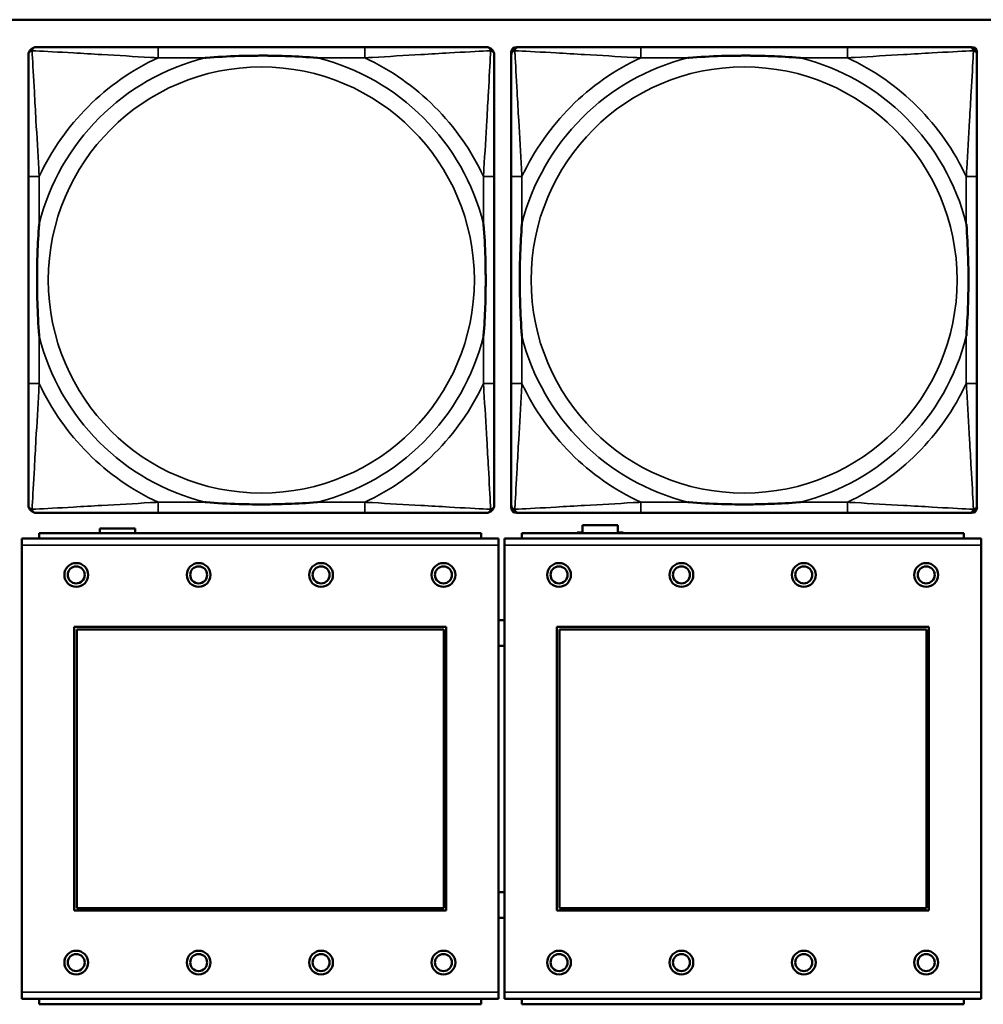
# Model space of a CAD drawing. Header units: inches. Extents: x -32 to 29.2, y -14.4 to 22.6.
# Tile 99 of 256: x -8.6 to -7.2, y -7.8 to -6.3. Entities that reach past the tile are written whole.
import ezdxf

# ---------------------------------------------------------------- set-up
doc = ezdxf.new("R2010")
doc.units = ezdxf.units.IN
doc.header["$MEASUREMENT"] = 0
doc.layers.add('Visible (ANSI)', color=7, linetype='Continuous', lineweight=50)
doc.layers.add('Visible Narrow (ANSI)', color=7, linetype='Continuous', lineweight=35)

msp = doc.modelspace()

# ---------------------------------------------------------------- linework, layer by layer
at = {"layer": 'Visible (ANSI)'}
for p, q in [((-27.8004, -6.3234), (-5.0254, -6.3234)), ((-8.0964, -6.3637), (-8.4003, -6.3637)), ((-7.873, -6.3637), (-7.8691, -6.3637)), ((-7.3864, -6.3637), (-7.6903, -6.3637)), ((-7.2077, -6.3637), (-7.2037, -6.3637)), ((-7.8809, -7.0408), (-7.8809, -6.3715)), ((-7.1959, -6.3715), (-7.1959, -6.3755)), ((-8.5909, -6.5542), (-8.5909, -6.8582)), ((-7.9059, -6.8582), (-7.9059, -6.5542)), ((-7.8809, -6.5542), (-7.8809, -6.8582)), ((-7.1959, -6.8582), (-7.1959, -6.5542)), ((-8.4003, -7.0487), (-8.0964, -7.0487)), ((-7.2037, -7.0487), (-7.873, -7.0487)), ((-7.6903, -7.0487), (-7.3864, -7.0487)), ((-7.1959, -7.0369), (-7.1959, -7.0408)), ((-7.9251, -7.0783), (-8.5751, -7.0783)), ((-8.5751, -7.0863), (-8.5751, -7.0783)), ((-8.4861, -7.0783), (-8.4861, -7.0716)), ((-8.4861, -7.0716), (-8.4341, -7.0716)), ((-8.4341, -7.0716), (-8.4341, -7.0783)), ((-7.9251, -7.0783), (-7.9251, -7.0863)), ((-7.2151, -7.0783), (-7.8651, -7.0783)), ((-7.8651, -7.0863), (-7.8651, -7.0783)), ((-7.7841, -7.0783), (-7.7841, -7.0776)), ((-7.7841, -7.0776), (-7.7761, -7.0776)), ((-7.7761, -7.0776), (-7.7761, -7.0666)), ((-7.7761, -7.0666), (-7.7241, -7.0666)), ((-7.7241, -7.0666), (-7.7241, -7.0776)), ((-7.7241, -7.0776), (-7.7161, -7.0776)), ((-7.7161, -7.0776), (-7.7161, -7.0783)), ((-7.2151, -7.0783), (-7.2151, -7.0863)), ((-7.8996, -7.0863), (-8.6006, -7.0863)), ((-8.6006, -7.0963), (-8.6006, -7.0863)), ((-7.8996, -7.0863), (-7.8996, -7.0963)), ((-7.1896, -7.0863), (-7.8906, -7.0863)), ((-7.8906, -7.0963), (-7.8906, -7.0863)), ((-7.1896, -7.0863), (-7.1896, -7.0963)), ((-8.6006, -7.0963), (-8.6006, -7.7533)), ((-7.8996, -7.7533), (-7.8996, -7.0963)), ((-7.8906, -7.0963), (-7.8906, -7.7533)), ((-7.1896, -7.7533), (-7.1896, -7.0963)), ((-8.5236, -7.6333), (-8.5236, -7.2163)), ((-8.5236, -7.2163), (-7.9766, -7.2163)), ((-8.52, -7.2199), (-7.9802, -7.2199)), ((-8.52, -7.6297), (-8.52, -7.2199)), ((-7.9802, -7.2199), (-7.9802, -7.6297)), ((-7.9766, -7.2163), (-7.9766, -7.6333)), ((-7.8136, -7.6333), (-7.8136, -7.2163)), ((-7.8136, -7.2163), (-7.2666, -7.2163)), ((-7.81, -7.2199), (-7.2702, -7.2199)), ((-7.81, -7.6297), (-7.81, -7.2199)), ((-7.2702, -7.2199), (-7.2702, -7.6297)), ((-7.2666, -7.2163), (-7.2666, -7.6333)), ((-7.9802, -7.6297), (-8.52, -7.6297)), ((-7.2702, -7.6297), (-7.81, -7.6297)), ((-7.9766, -7.6333), (-8.5236, -7.6333)), ((-7.2666, -7.6333), (-7.8136, -7.6333)), ((-8.6006, -7.7633), (-8.6006, -7.7533)), ((-7.8996, -7.7533), (-7.8996, -7.7633)), ((-7.8906, -7.7633), (-7.8906, -7.7533)), ((-7.1896, -7.7533), (-7.1896, -7.7633)), ((-8.6006, -7.7633), (-7.8996, -7.7633)), ((-8.5751, -7.7633), (-8.5751, -7.7713)), ((-7.9251, -7.7713), (-8.5751, -7.7713)), ((-7.9251, -7.7713), (-7.9251, -7.7633)), ((-7.8906, -7.7633), (-7.1896, -7.7633)), ((-7.8651, -7.7633), (-7.8651, -7.7713)), ((-7.2151, -7.7713), (-7.8651, -7.7713)), ((-7.2151, -7.7713), (-7.2151, -7.7633))]:
    msp.add_line(p, q, dxfattribs=at)
for centre, radius in [((-8.5206, -7.1399), 0.0175), ((-8.3406, -7.1399), 0.0175), ((-8.1606, -7.1399), 0.0175), ((-7.9806, -7.1399), 0.0175), ((-7.8106, -7.1399), 0.0175), ((-7.6306, -7.1399), 0.0175), ((-7.4506, -7.1399), 0.0175), ((-7.2706, -7.1399), 0.0175), ((-8.5206, -7.1399), 0.0125), ((-8.3406, -7.1399), 0.0125), ((-8.1606, -7.1399), 0.0125), ((-7.9806, -7.1399), 0.0125), ((-7.8106, -7.1399), 0.0125), ((-7.6306, -7.1399), 0.0125), ((-7.4506, -7.1399), 0.0125), ((-7.2706, -7.1399), 0.0125), ((-8.5206, -7.7099), 0.0175), ((-8.5206, -7.7099), 0.0125), ((-8.3406, -7.7099), 0.0175), ((-8.3406, -7.7099), 0.0125), ((-8.1606, -7.7099), 0.0175), ((-8.1606, -7.7099), 0.0125), ((-7.9806, -7.7099), 0.0175), ((-7.9806, -7.7099), 0.0125), ((-7.8106, -7.7099), 0.0175), ((-7.8106, -7.7099), 0.0125), ((-7.6306, -7.7099), 0.0175), ((-7.6306, -7.7099), 0.0125), ((-7.4506, -7.7099), 0.0175), ((-7.4506, -7.7099), 0.0125), ((-7.2706, -7.7099), 0.0175), ((-7.2706, -7.7099), 0.0125)]:
    msp.add_circle(centre, radius, dxfattribs=at)
for centre, radius, start, end in [((-8.5791, -6.3755), 0.0118, 90, 180), ((-7.9177, -6.3755), 0.0118, 0, 90), ((-7.8691, -6.3755), 0.0118, 90, 180), ((-7.873, -6.3715), 0.00787, 90, 180), ((-7.2077, -6.3755), 0.0118, 0, 90), ((-7.2037, -6.3715), 0.00787, 0, 90), ((-8.5791, -7.0369), 0.0118, 180, 270), ((-7.9177, -7.0369), 0.0118, 270, 360), ((-7.8691, -7.0369), 0.0118, 180, 270), ((-7.873, -7.0408), 0.00787, 180, 270), ((-7.2077, -7.0369), 0.0118, 270, 360), ((-7.2037, -7.0408), 0.00787, 270, 0), ((-7.8949, -7.2253), 0.019, 76.7339, 104.1352), ((-7.8949, -7.2253), 0.019, 255.8648, 283.2661), ((-7.8949, -7.6253), 0.019, 76.7339, 104.1352), ((-7.8949, -7.6253), 0.019, 255.8648, 283.2661)]:
    msp.add_arc(centre, radius, start, end, dxfattribs=at)
for points, knots in [([(-8.4003, -6.3637), (-8.4039, -6.3637), (-8.4075, -6.3637), (-8.4111, -6.3637), (-8.4443, -6.3637), (-8.478, -6.3637), (-8.5089, -6.3637), (-8.5358, -6.3637), (-8.5614, -6.3637), (-8.5748, -6.3637), (-8.5764, -6.3637), (-8.5778, -6.3637), (-8.5791, -6.3637)], [0, 0, 0, 0, 0.0272471, 0.0272471, 0.0272471, 0.2790553, 0.2790553, 0.2790553, 0.4988354, 0.4988354, 0.4988354, 0.5252205, 0.5252205, 0.5252205, 0.5252205]), ([(-7.9177, -6.3637), (-7.9326, -6.3637), (-7.9742, -6.3637), (-8.0148, -6.3637), (-8.0413, -6.3637), (-8.0692, -6.3637), (-8.0964, -6.3637)], [-0.5252205, -0.5252205, -0.5252205, -0.5252205, -0.20743, -0.20743, -0.20743, 0, 0, 0, 0]), ([(-7.6903, -6.3637), (-7.6939, -6.3637), (-7.6975, -6.3637), (-7.7011, -6.3637), (-7.7343, -6.3637), (-7.768, -6.3637), (-7.7989, -6.3637), (-7.8258, -6.3637), (-7.8514, -6.3637), (-7.8648, -6.3637), (-7.8664, -6.3637), (-7.8678, -6.3637), (-7.8691, -6.3637)], [0, 0, 0, 0, 0.0272471, 0.0272471, 0.0272471, 0.2790553, 0.2790553, 0.2790553, 0.4988354, 0.4988354, 0.4988354, 0.5252205, 0.5252205, 0.5252205, 0.5252205]), ([(-7.2077, -6.3637), (-7.2226, -6.3637), (-7.2642, -6.3637), (-7.3048, -6.3637), (-7.3313, -6.3637), (-7.3592, -6.3637), (-7.3864, -6.3637)], [-0.5252205, -0.5252205, -0.5252205, -0.5252205, -0.20743, -0.20743, -0.20743, 0, 0, 0, 0]), ([(-8.5909, -6.3755), (-8.5909, -6.3904), (-8.5909, -6.432), (-8.5909, -6.4726), (-8.5909, -6.4991), (-8.5909, -6.527), (-8.5909, -6.5542)], [-0.5252205, -0.5252205, -0.5252205, -0.5252205, -0.20743, -0.20743, -0.20743, 0, 0, 0, 0]), ([(-8.3311, -6.3794), (-8.3307, -6.3794), (-8.3302, -6.3794), (-8.3137, -6.3781), (-8.2977, -6.3773), (-8.2747, -6.3765), (-8.268, -6.3764), (-8.2589, -6.3763), (-8.2564, -6.3763), (-8.2523, -6.3763), (-8.2507, -6.3762), (-8.2476, -6.3762), (-8.246, -6.3762), (-8.2425, -6.3763), (-8.2404, -6.3763), (-8.2342, -6.3763), (-8.2301, -6.3764), (-8.2204, -6.3766), (-8.2148, -6.3768), (-8.195, -6.3775), (-8.181, -6.3783), (-8.1665, -6.3794), (-8.1661, -6.3794), (-8.1656, -6.3794)], [-0.416114, -0.416114, -0.416114, -0.416114, -0.4127691, -0.4127691, -0.2896446, -0.2896446, -0.2388934, -0.2388934, -0.2201881, -0.2201881, -0.2080204, -0.2080204, -0.196499, -0.196499, -0.1809939, -0.1809939, -0.149741, -0.149741, -0.1073162, -0.1073162, 0, 0, 0.0033356, 0.0033356, 0.0033356, 0.0033356]), ([(-7.9059, -6.5542), (-7.9059, -6.5507), (-7.9059, -6.5471), (-7.9059, -6.5435), (-7.9059, -6.5103), (-7.9059, -6.4766), (-7.9059, -6.4457), (-7.9059, -6.4188), (-7.9059, -6.3932), (-7.9059, -6.3798), (-7.9059, -6.3782), (-7.9059, -6.3767), (-7.9059, -6.3755)], [0, 0, 0, 0, 0.0272471, 0.0272471, 0.0272471, 0.2790553, 0.2790553, 0.2790553, 0.4988354, 0.4988354, 0.4988354, 0.5252205, 0.5252205, 0.5252205, 0.5252205]), ([(-7.8809, -6.3755), (-7.8809, -6.3904), (-7.8809, -6.432), (-7.8809, -6.4726), (-7.8809, -6.4991), (-7.8809, -6.527), (-7.8809, -6.5542)], [-0.5252205, -0.5252205, -0.5252205, -0.5252205, -0.20743, -0.20743, -0.20743, 0, 0, 0, 0]), ([(-7.6211, -6.3794), (-7.6207, -6.3794), (-7.6202, -6.3794), (-7.6037, -6.3781), (-7.5877, -6.3773), (-7.5647, -6.3765), (-7.558, -6.3764), (-7.5489, -6.3763), (-7.5464, -6.3763), (-7.5423, -6.3763), (-7.5407, -6.3762), (-7.5376, -6.3762), (-7.536, -6.3762), (-7.5325, -6.3763), (-7.5304, -6.3763), (-7.5242, -6.3763), (-7.5201, -6.3764), (-7.5104, -6.3766), (-7.5048, -6.3768), (-7.485, -6.3775), (-7.471, -6.3783), (-7.4565, -6.3794), (-7.4561, -6.3794), (-7.4556, -6.3794)], [-0.416114, -0.416114, -0.416114, -0.416114, -0.4127691, -0.4127691, -0.2896446, -0.2896446, -0.2388934, -0.2388934, -0.2201881, -0.2201881, -0.2080204, -0.2080204, -0.196499, -0.196499, -0.1809939, -0.1809939, -0.149741, -0.149741, -0.1073162, -0.1073162, 0, 0, 0.0033356, 0.0033356, 0.0033356, 0.0033356]), ([(-7.1959, -6.5542), (-7.1959, -6.5507), (-7.1959, -6.5471), (-7.1959, -6.5435), (-7.1959, -6.5103), (-7.1959, -6.4766), (-7.1959, -6.4457), (-7.1959, -6.4188), (-7.1959, -6.3932), (-7.1959, -6.3798), (-7.1959, -6.3782), (-7.1959, -6.3767), (-7.1959, -6.3755)], [0, 0, 0, 0, 0.0272471, 0.0272471, 0.0272471, 0.2790553, 0.2790553, 0.2790553, 0.4988354, 0.4988354, 0.4988354, 0.5252205, 0.5252205, 0.5252205, 0.5252205]), ([(-8.5751, -6.7889), (-8.5752, -6.7885), (-8.5752, -6.7881), (-8.5765, -6.7716), (-8.5773, -6.7555), (-8.578, -6.7325), (-8.5782, -6.7258), (-8.5783, -6.7167), (-8.5783, -6.7142), (-8.5783, -6.7101), (-8.5783, -6.7085), (-8.5783, -6.7054), (-8.5783, -6.7039), (-8.5783, -6.7003), (-8.5783, -6.6982), (-8.5782, -6.6921), (-8.5782, -6.6879), (-8.578, -6.6782), (-8.5778, -6.6726), (-8.5771, -6.6528), (-8.5763, -6.6388), (-8.5752, -6.6243), (-8.5752, -6.6239), (-8.5751, -6.6234)], [-0.416114, -0.416114, -0.416114, -0.416114, -0.4127691, -0.4127691, -0.2896446, -0.2896446, -0.2388934, -0.2388934, -0.2201881, -0.2201881, -0.2080204, -0.2080204, -0.196499, -0.196499, -0.1809939, -0.1809939, -0.149741, -0.149741, -0.1073162, -0.1073162, 0, 0, 0.0033356, 0.0033356, 0.0033356, 0.0033356]), ([(-7.9216, -6.6234), (-7.9216, -6.6239), (-7.9215, -6.6243), (-7.9203, -6.6408), (-7.9194, -6.6569), (-7.9187, -6.6798), (-7.9186, -6.6865), (-7.9185, -6.6957), (-7.9185, -6.6982), (-7.9184, -6.7023), (-7.9184, -6.7039), (-7.9184, -6.707), (-7.9184, -6.7085), (-7.9184, -6.7121), (-7.9185, -6.7141), (-7.9185, -6.7203), (-7.9186, -6.7244), (-7.9188, -6.7342), (-7.9189, -6.7398), (-7.9197, -6.7595), (-7.9204, -6.7736), (-7.9215, -6.7881), (-7.9216, -6.7885), (-7.9216, -6.7889)], [-0.416114, -0.416114, -0.416114, -0.416114, -0.4127691, -0.4127691, -0.2896446, -0.2896446, -0.2388934, -0.2388934, -0.2201881, -0.2201881, -0.2080204, -0.2080204, -0.196499, -0.196499, -0.1809939, -0.1809939, -0.149741, -0.149741, -0.1073162, -0.1073162, 0, 0, 0.0033356, 0.0033356, 0.0033356, 0.0033356]), ([(-7.8651, -6.7889), (-7.8652, -6.7885), (-7.8652, -6.7881), (-7.8665, -6.7716), (-7.8673, -6.7555), (-7.868, -6.7325), (-7.8682, -6.7258), (-7.8683, -6.7167), (-7.8683, -6.7142), (-7.8683, -6.7101), (-7.8683, -6.7085), (-7.8683, -6.7054), (-7.8683, -6.7039), (-7.8683, -6.7003), (-7.8683, -6.6982), (-7.8682, -6.6921), (-7.8682, -6.6879), (-7.868, -6.6782), (-7.8678, -6.6726), (-7.8671, -6.6528), (-7.8663, -6.6388), (-7.8652, -6.6243), (-7.8652, -6.6239), (-7.8651, -6.6234)], [-0.416114, -0.416114, -0.416114, -0.416114, -0.4127691, -0.4127691, -0.2896446, -0.2896446, -0.2388934, -0.2388934, -0.2201881, -0.2201881, -0.2080204, -0.2080204, -0.196499, -0.196499, -0.1809939, -0.1809939, -0.149741, -0.149741, -0.1073162, -0.1073162, 0, 0, 0.0033356, 0.0033356, 0.0033356, 0.0033356]), ([(-7.2116, -6.6234), (-7.2116, -6.6239), (-7.2115, -6.6243), (-7.2103, -6.6408), (-7.2094, -6.6569), (-7.2087, -6.6798), (-7.2086, -6.6865), (-7.2085, -6.6957), (-7.2085, -6.6982), (-7.2084, -6.7023), (-7.2084, -6.7039), (-7.2084, -6.707), (-7.2084, -6.7085), (-7.2084, -6.7121), (-7.2085, -6.7141), (-7.2085, -6.7203), (-7.2086, -6.7244), (-7.2088, -6.7342), (-7.2089, -6.7398), (-7.2097, -6.7595), (-7.2104, -6.7736), (-7.2115, -6.7881), (-7.2116, -6.7885), (-7.2116, -6.7889)], [-0.416114, -0.416114, -0.416114, -0.416114, -0.4127691, -0.4127691, -0.2896446, -0.2896446, -0.2388934, -0.2388934, -0.2201881, -0.2201881, -0.2080204, -0.2080204, -0.196499, -0.196499, -0.1809939, -0.1809939, -0.149741, -0.149741, -0.1073162, -0.1073162, 0, 0, 0.0033356, 0.0033356, 0.0033356, 0.0033356]), ([(-8.5909, -6.8582), (-8.5909, -6.8854), (-8.5909, -6.9132), (-8.5909, -6.9398), (-8.5909, -6.9804), (-8.5909, -7.022), (-8.5909, -7.0369)], [3.9382945, 3.9382945, 3.9382945, 3.9382945, 4.1457245, 4.1457245, 4.1457245, 4.463515, 4.463515, 4.463515, 4.463515]), ([(-7.9059, -7.0369), (-7.9059, -7.022), (-7.9059, -6.9804), (-7.9059, -6.9398), (-7.9059, -6.9132), (-7.9059, -6.8854), (-7.9059, -6.8582)], [-0.5252205, -0.5252205, -0.5252205, -0.5252205, -0.20743, -0.20743, -0.20743, 0, 0, 0, 0]), ([(-7.8809, -6.8582), (-7.8809, -6.8854), (-7.8809, -6.9132), (-7.8809, -6.9398), (-7.8809, -6.9804), (-7.8809, -7.022), (-7.8809, -7.0369)], [3.9382945, 3.9382945, 3.9382945, 3.9382945, 4.1457245, 4.1457245, 4.1457245, 4.463515, 4.463515, 4.463515, 4.463515]), ([(-7.1959, -7.0369), (-7.1959, -7.022), (-7.1959, -6.9804), (-7.1959, -6.9398), (-7.1959, -6.9132), (-7.1959, -6.8854), (-7.1959, -6.8582)], [-0.5252205, -0.5252205, -0.5252205, -0.5252205, -0.20743, -0.20743, -0.20743, 0, 0, 0, 0]), ([(-8.1656, -7.033), (-8.1661, -7.033), (-8.1665, -7.033), (-8.181, -7.0341), (-8.195, -7.0349), (-8.2148, -7.0356), (-8.2204, -7.0358), (-8.2301, -7.036), (-8.2342, -7.0361), (-8.2404, -7.0361), (-8.2425, -7.0361), (-8.246, -7.0361), (-8.2476, -7.0361), (-8.2507, -7.0361), (-8.2523, -7.0361), (-8.2564, -7.0361), (-8.2589, -7.0361), (-8.268, -7.036), (-8.2747, -7.0358), (-8.2977, -7.0351), (-8.3137, -7.0343), (-8.3302, -7.033), (-8.3307, -7.033), (-8.3311, -7.033)], [-0.4149464, -0.4149464, -0.4149464, -0.4149464, -0.41162, -0.41162, -0.3046026, -0.3046026, -0.2622958, -0.2622958, -0.23113, -0.23113, -0.215668, -0.215668, -0.2041787, -0.2041787, -0.1920448, -0.1920448, -0.1733916, -0.1733916, -0.1227817, -0.1227817, 0, 0, 0.0033356, 0.0033356, 0.0033356, 0.0033356]), ([(-7.4556, -7.033), (-7.4561, -7.033), (-7.4565, -7.033), (-7.471, -7.0341), (-7.485, -7.0349), (-7.5048, -7.0356), (-7.5104, -7.0358), (-7.5201, -7.036), (-7.5242, -7.0361), (-7.5304, -7.0361), (-7.5325, -7.0361), (-7.536, -7.0361), (-7.5376, -7.0361), (-7.5407, -7.0361), (-7.5423, -7.0361), (-7.5464, -7.0361), (-7.5489, -7.0361), (-7.558, -7.036), (-7.5647, -7.0358), (-7.5877, -7.0351), (-7.6037, -7.0343), (-7.6202, -7.033), (-7.6207, -7.033), (-7.6211, -7.033)], [-0.4149464, -0.4149464, -0.4149464, -0.4149464, -0.41162, -0.41162, -0.3046026, -0.3046026, -0.2622958, -0.2622958, -0.23113, -0.23113, -0.215668, -0.215668, -0.2041787, -0.2041787, -0.1920448, -0.1920448, -0.1733916, -0.1733916, -0.1227817, -0.1227817, 0, 0, 0.0033356, 0.0033356, 0.0033356, 0.0033356]), ([(-8.5791, -7.0487), (-8.5642, -7.0487), (-8.5226, -7.0487), (-8.4819, -7.0487), (-8.4554, -7.0487), (-8.4276, -7.0487), (-8.4003, -7.0487)], [-0.5252205, -0.5252205, -0.5252205, -0.5252205, -0.20743, -0.20743, -0.20743, 0, 0, 0, 0]), ([(-8.0964, -7.0487), (-8.0692, -7.0487), (-8.0413, -7.0487), (-8.0148, -7.0487), (-7.9742, -7.0487), (-7.9326, -7.0487), (-7.9177, -7.0487)], [3.9382945, 3.9382945, 3.9382945, 3.9382945, 4.1457245, 4.1457245, 4.1457245, 4.463515, 4.463515, 4.463515, 4.463515]), ([(-7.8691, -7.0487), (-7.8542, -7.0487), (-7.8126, -7.0487), (-7.7719, -7.0487), (-7.7454, -7.0487), (-7.7176, -7.0487), (-7.6903, -7.0487)], [-0.5252205, -0.5252205, -0.5252205, -0.5252205, -0.20743, -0.20743, -0.20743, 0, 0, 0, 0]), ([(-7.3864, -7.0487), (-7.3592, -7.0487), (-7.3313, -7.0487), (-7.3048, -7.0487), (-7.2642, -7.0487), (-7.2226, -7.0487), (-7.2077, -7.0487)], [3.9382945, 3.9382945, 3.9382945, 3.9382945, 4.1457245, 4.1457245, 4.1457245, 4.463515, 4.463515, 4.463515, 4.463515])]:
    msp.add_open_spline(points, degree=3, knots=knots, dxfattribs=at)
at = {"layer": 'Visible Narrow (ANSI)'}
for p, q in [((-8.4003, -6.3637), (-8.4003, -6.3794)), ((-8.0964, -6.3637), (-8.0964, -6.3794)), ((-7.6903, -6.3637), (-7.6903, -6.3794)), ((-7.3864, -6.3637), (-7.3864, -6.3794)), ((-8.4003, -6.3794), (-8.3311, -6.3794)), ((-8.1656, -6.3794), (-8.0964, -6.3794)), ((-7.6903, -6.3794), (-7.6211, -6.3794)), ((-7.4556, -6.3794), (-7.3864, -6.3794)), ((-8.5751, -6.5542), (-8.5909, -6.5542)), ((-8.5751, -6.6234), (-8.5751, -6.5542)), ((-7.9059, -6.5542), (-7.9216, -6.5542)), ((-7.9216, -6.5542), (-7.9216, -6.6234)), ((-7.8651, -6.5542), (-7.8809, -6.5542)), ((-7.8651, -6.6234), (-7.8651, -6.5542)), ((-7.1959, -6.5542), (-7.2116, -6.5542)), ((-7.2116, -6.5542), (-7.2116, -6.6234)), ((-8.5751, -6.8582), (-8.5751, -6.7889)), ((-7.9216, -6.7889), (-7.9216, -6.8582)), ((-7.8651, -6.8582), (-7.8651, -6.7889)), ((-7.2116, -6.7889), (-7.2116, -6.8582)), ((-8.5751, -6.8582), (-8.5909, -6.8582)), ((-7.9059, -6.8582), (-7.9216, -6.8582)), ((-7.8651, -6.8582), (-7.8809, -6.8582)), ((-7.1959, -6.8582), (-7.2116, -6.8582)), ((-8.4003, -7.033), (-8.4003, -7.0487)), ((-8.3311, -7.033), (-8.4003, -7.033)), ((-8.0964, -7.033), (-8.1656, -7.033)), ((-8.0964, -7.033), (-8.0964, -7.0487)), ((-7.6903, -7.033), (-7.6903, -7.0487)), ((-7.6211, -7.033), (-7.6903, -7.033)), ((-7.3864, -7.033), (-7.4556, -7.033)), ((-7.3864, -7.033), (-7.3864, -7.0487)), ((-8.6006, -7.0963), (-7.8996, -7.0963)), ((-7.8906, -7.0963), (-7.1896, -7.0963)), ((-7.8996, -7.7533), (-8.6006, -7.7533)), ((-7.1896, -7.7533), (-7.8906, -7.7533))]:
    msp.add_line(p, q, dxfattribs=at)
for centre in [(-8.2484, -6.7062), (-7.5384, -6.7062)]:
    msp.add_circle(centre, 0.3133, dxfattribs=at)
for centre, radius, start, end in [((-8.2484, -6.7062), 0.3371, 104.2103, 165.7897), ((-8.2484, -6.7062), 0.3604, 114.9407, 155.0593), ((-8.2484, -6.7062), 0.3371, 14.2103, 75.7897), ((-8.2484, -6.7062), 0.3604, 24.9407, 65.0593), ((-7.5384, -6.7062), 0.3371, 104.2103, 165.7897), ((-7.5384, -6.7062), 0.3604, 114.9407, 155.0593), ((-7.5384, -6.7062), 0.3371, 14.2103, 75.7897), ((-7.5384, -6.7062), 0.3604, 24.9407, 65.0593), ((-8.2484, -6.7062), 0.3371, 194.2103, 255.7897), ((-8.2484, -6.7062), 0.3371, 284.2103, 345.7897), ((-7.5384, -6.7062), 0.3371, 194.2103, 255.7897), ((-7.5384, -6.7062), 0.3371, 284.2103, 345.7897), ((-8.2484, -6.7062), 0.3604, 204.9407, 245.0593), ((-8.2484, -6.7062), 0.3604, 294.9407, 335.0593), ((-7.5384, -6.7062), 0.3604, 204.9407, 245.0593), ((-7.5384, -6.7062), 0.3604, 294.9407, 335.0593)]:
    msp.add_arc(centre, radius, start, end, dxfattribs=at)
for points, knots in [([(-8.5909, -6.3755), (-8.5909, -6.3749), (-8.5908, -6.3743), (-8.5906, -6.3733), (-8.5904, -6.3729), (-8.5901, -6.3722), (-8.5899, -6.372), (-8.5897, -6.3716), (-8.5896, -6.3715), (-8.5892, -6.3711), (-8.589, -6.3708), (-8.5883, -6.3702), (-8.5878, -6.3699), (-8.5867, -6.3693), (-8.5862, -6.3691), (-8.5856, -6.369)], [-0.02627331, -0.02627331, -0.02627331, -0.02627331, -0.02158775, -0.02158775, -0.01736415, -0.01736415, -0.0147244, -0.0147244, -0.01307456, -0.01307456, -0.00977487, -0.00977487, -0.00449537, -0.00449537, 0.00012419, 0.00012419, 0.00012419, 0.00012419]), ([(-8.5856, -6.369), (-8.5854, -6.3684), (-8.5852, -6.3678), (-8.5847, -6.3668), (-8.5843, -6.3663), (-8.5837, -6.3656), (-8.5835, -6.3653), (-8.5831, -6.365), (-8.5829, -6.3649), (-8.5826, -6.3646), (-8.5823, -6.3645), (-8.5817, -6.3642), (-8.5812, -6.364), (-8.5802, -6.3637), (-8.5797, -6.3637), (-8.5791, -6.3637)], [-0.00012419, -0.00012419, -0.00012419, -0.00012419, 0.00449537, 0.00449537, 0.00977487, 0.00977487, 0.01307456, 0.01307456, 0.0147244, 0.0147244, 0.01736415, 0.01736415, 0.02158775, 0.02158775, 0.02627331, 0.02627331, 0.02627331, 0.02627331]), ([(-8.5751, -6.5542), (-8.5753, -6.5505), (-8.5756, -6.5467), (-8.5771, -6.5194), (-8.5785, -6.4952), (-8.5807, -6.4573), (-8.5815, -6.4433), (-8.5835, -6.408), (-8.5846, -6.3879), (-8.5854, -6.3725), (-8.5855, -6.3707), (-8.5856, -6.369)], [0, 0, 0, 0, 0.0278591, 0.0278591, 0.201273, 0.201273, 0.3066357, 0.3066357, 0.475216, 0.475216, 0.5007189, 0.5007189, 0.5007189, 0.5007189]), ([(-8.5856, -6.369), (-8.5839, -6.369), (-8.5821, -6.3691), (-8.5666, -6.37), (-8.5465, -6.371), (-8.5113, -6.373), (-8.4972, -6.3738), (-8.4594, -6.3761), (-8.4352, -6.3775), (-8.4079, -6.379), (-8.4041, -6.3792), (-8.4003, -6.3794)], [-0.5007189, -0.5007189, -0.5007189, -0.5007189, -0.475216, -0.475216, -0.3066357, -0.3066357, -0.201273, -0.201273, -0.0278591, -0.0278591, 0, 0, 0, 0]), ([(-8.0964, -6.3794), (-8.0927, -6.3792), (-8.0889, -6.379), (-8.0615, -6.3775), (-8.0374, -6.3761), (-7.9995, -6.3738), (-7.9855, -6.373), (-7.9502, -6.371), (-7.9301, -6.37), (-7.9147, -6.3691), (-7.9128, -6.369), (-7.9111, -6.369)], [0, 0, 0, 0, 0.0278591, 0.0278591, 0.201273, 0.201273, 0.3066357, 0.3066357, 0.475216, 0.475216, 0.5007189, 0.5007189, 0.5007189, 0.5007189]), ([(-7.9111, -6.369), (-7.9112, -6.3707), (-7.9113, -6.3725), (-7.9121, -6.3879), (-7.9132, -6.408), (-7.9152, -6.4433), (-7.916, -6.4573), (-7.9182, -6.4952), (-7.9197, -6.5194), (-7.9212, -6.5467), (-7.9214, -6.5505), (-7.9216, -6.5542)], [-0.5007189, -0.5007189, -0.5007189, -0.5007189, -0.475216, -0.475216, -0.3066357, -0.3066357, -0.201273, -0.201273, -0.0278591, -0.0278591, 0, 0, 0, 0]), ([(-7.9177, -6.3637), (-7.9171, -6.3637), (-7.9165, -6.3637), (-7.9155, -6.364), (-7.9151, -6.3642), (-7.9144, -6.3645), (-7.9142, -6.3646), (-7.9138, -6.3649), (-7.9137, -6.365), (-7.9133, -6.3653), (-7.913, -6.3656), (-7.9124, -6.3663), (-7.9121, -6.3668), (-7.9115, -6.3678), (-7.9113, -6.3684), (-7.9111, -6.369)], [-0.02627331, -0.02627331, -0.02627331, -0.02627331, -0.02158775, -0.02158775, -0.01736415, -0.01736415, -0.0147244, -0.0147244, -0.01307456, -0.01307456, -0.00977487, -0.00977487, -0.00449537, -0.00449537, 0.00012419, 0.00012419, 0.00012419, 0.00012419]), ([(-7.9111, -6.369), (-7.9106, -6.3691), (-7.91, -6.3693), (-7.909, -6.3699), (-7.9085, -6.3702), (-7.9078, -6.3708), (-7.9075, -6.3711), (-7.9072, -6.3715), (-7.9071, -6.3716), (-7.9068, -6.372), (-7.9067, -6.3722), (-7.9063, -6.3729), (-7.9062, -6.3733), (-7.9059, -6.3743), (-7.9059, -6.3749), (-7.9059, -6.3755)], [-0.00012419, -0.00012419, -0.00012419, -0.00012419, 0.00449537, 0.00449537, 0.00977487, 0.00977487, 0.01307456, 0.01307456, 0.0147244, 0.0147244, 0.01736415, 0.01736415, 0.02158775, 0.02158775, 0.02627331, 0.02627331, 0.02627331, 0.02627331]), ([(-7.8809, -6.3755), (-7.8809, -6.3749), (-7.8808, -6.3743), (-7.8806, -6.3733), (-7.8804, -6.3729), (-7.8801, -6.3722), (-7.8799, -6.372), (-7.8797, -6.3716), (-7.8796, -6.3715), (-7.8792, -6.3711), (-7.879, -6.3708), (-7.8783, -6.3702), (-7.8778, -6.3699), (-7.8767, -6.3693), (-7.8762, -6.3691), (-7.8756, -6.369)], [-0.02627331, -0.02627331, -0.02627331, -0.02627331, -0.02158775, -0.02158775, -0.01736415, -0.01736415, -0.0147244, -0.0147244, -0.01307456, -0.01307456, -0.00977487, -0.00977487, -0.00449537, -0.00449537, 0.00012419, 0.00012419, 0.00012419, 0.00012419]), ([(-7.8756, -6.369), (-7.8754, -6.3684), (-7.8752, -6.3678), (-7.8747, -6.3668), (-7.8743, -6.3663), (-7.8737, -6.3656), (-7.8735, -6.3653), (-7.8731, -6.365), (-7.8729, -6.3649), (-7.8726, -6.3646), (-7.8723, -6.3645), (-7.8717, -6.3642), (-7.8712, -6.364), (-7.8702, -6.3637), (-7.8697, -6.3637), (-7.8691, -6.3637)], [-0.00012419, -0.00012419, -0.00012419, -0.00012419, 0.00449537, 0.00449537, 0.00977487, 0.00977487, 0.01307456, 0.01307456, 0.0147244, 0.0147244, 0.01736415, 0.01736415, 0.02158775, 0.02158775, 0.02627331, 0.02627331, 0.02627331, 0.02627331]), ([(-7.8651, -6.5542), (-7.8653, -6.5505), (-7.8656, -6.5467), (-7.8671, -6.5194), (-7.8685, -6.4952), (-7.8707, -6.4573), (-7.8715, -6.4433), (-7.8735, -6.408), (-7.8746, -6.3879), (-7.8754, -6.3725), (-7.8755, -6.3707), (-7.8756, -6.369)], [0, 0, 0, 0, 0.0278591, 0.0278591, 0.201273, 0.201273, 0.3066357, 0.3066357, 0.475216, 0.475216, 0.5007189, 0.5007189, 0.5007189, 0.5007189]), ([(-7.8756, -6.369), (-7.8739, -6.369), (-7.8721, -6.3691), (-7.8566, -6.37), (-7.8365, -6.371), (-7.8013, -6.373), (-7.7872, -6.3738), (-7.7494, -6.3761), (-7.7252, -6.3775), (-7.6979, -6.379), (-7.6941, -6.3792), (-7.6903, -6.3794)], [-0.5007189, -0.5007189, -0.5007189, -0.5007189, -0.475216, -0.475216, -0.3066357, -0.3066357, -0.201273, -0.201273, -0.0278591, -0.0278591, 0, 0, 0, 0]), ([(-7.3864, -6.3794), (-7.3827, -6.3792), (-7.3789, -6.379), (-7.3515, -6.3775), (-7.3274, -6.3761), (-7.2895, -6.3738), (-7.2755, -6.373), (-7.2402, -6.371), (-7.2201, -6.37), (-7.2047, -6.3691), (-7.2028, -6.369), (-7.2011, -6.369)], [0, 0, 0, 0, 0.0278591, 0.0278591, 0.201273, 0.201273, 0.3066357, 0.3066357, 0.475216, 0.475216, 0.5007189, 0.5007189, 0.5007189, 0.5007189]), ([(-7.2011, -6.369), (-7.2012, -6.3707), (-7.2013, -6.3725), (-7.2021, -6.3879), (-7.2032, -6.408), (-7.2052, -6.4433), (-7.206, -6.4573), (-7.2082, -6.4952), (-7.2097, -6.5194), (-7.2112, -6.5467), (-7.2114, -6.5505), (-7.2116, -6.5542)], [-0.5007189, -0.5007189, -0.5007189, -0.5007189, -0.475216, -0.475216, -0.3066357, -0.3066357, -0.201273, -0.201273, -0.0278591, -0.0278591, 0, 0, 0, 0]), ([(-7.2077, -6.3637), (-7.2071, -6.3637), (-7.2065, -6.3637), (-7.2055, -6.364), (-7.2051, -6.3642), (-7.2044, -6.3645), (-7.2042, -6.3646), (-7.2038, -6.3649), (-7.2037, -6.365), (-7.2033, -6.3653), (-7.203, -6.3656), (-7.2024, -6.3663), (-7.2021, -6.3668), (-7.2015, -6.3678), (-7.2013, -6.3684), (-7.2011, -6.369)], [-0.02627331, -0.02627331, -0.02627331, -0.02627331, -0.02158775, -0.02158775, -0.01736415, -0.01736415, -0.0147244, -0.0147244, -0.01307456, -0.01307456, -0.00977487, -0.00977487, -0.00449537, -0.00449537, 0.00012419, 0.00012419, 0.00012419, 0.00012419]), ([(-7.2011, -6.369), (-7.2006, -6.3691), (-7.2, -6.3693), (-7.199, -6.3699), (-7.1985, -6.3702), (-7.1978, -6.3708), (-7.1975, -6.3711), (-7.1972, -6.3715), (-7.1971, -6.3716), (-7.1968, -6.372), (-7.1967, -6.3722), (-7.1963, -6.3729), (-7.1962, -6.3733), (-7.1959, -6.3743), (-7.1959, -6.3749), (-7.1959, -6.3755)], [-0.00012419, -0.00012419, -0.00012419, -0.00012419, 0.00449537, 0.00449537, 0.00977487, 0.00977487, 0.01307456, 0.01307456, 0.0147244, 0.0147244, 0.01736415, 0.01736415, 0.02158775, 0.02158775, 0.02627331, 0.02627331, 0.02627331, 0.02627331]), ([(-8.5856, -7.0434), (-8.5855, -7.0417), (-8.5854, -7.0399), (-8.5846, -7.0245), (-8.5835, -7.0043), (-8.5815, -6.9691), (-8.5807, -6.9551), (-8.5785, -6.9172), (-8.5771, -6.893), (-8.5756, -6.8657), (-8.5753, -6.8619), (-8.5751, -6.8582)], [-4.4390134, -4.4390134, -4.4390134, -4.4390134, -4.4135105, -4.4135105, -4.2449302, -4.2449302, -4.1395675, -4.1395675, -3.9661536, -3.9661536, -3.9382945, -3.9382945, -3.9382945, -3.9382945]), ([(-7.9216, -6.8582), (-7.9214, -6.8619), (-7.9212, -6.8657), (-7.9197, -6.893), (-7.9182, -6.9172), (-7.916, -6.9551), (-7.9152, -6.9691), (-7.9132, -7.0043), (-7.9121, -7.0245), (-7.9113, -7.0399), (-7.9112, -7.0417), (-7.9111, -7.0434)], [0, 0, 0, 0, 0.0278591, 0.0278591, 0.201273, 0.201273, 0.3066357, 0.3066357, 0.475216, 0.475216, 0.5007189, 0.5007189, 0.5007189, 0.5007189]), ([(-7.8756, -7.0434), (-7.8755, -7.0417), (-7.8754, -7.0399), (-7.8746, -7.0245), (-7.8735, -7.0043), (-7.8715, -6.9691), (-7.8707, -6.9551), (-7.8685, -6.9172), (-7.8671, -6.893), (-7.8656, -6.8657), (-7.8653, -6.8619), (-7.8651, -6.8582)], [-4.4390134, -4.4390134, -4.4390134, -4.4390134, -4.4135105, -4.4135105, -4.2449302, -4.2449302, -4.1395675, -4.1395675, -3.9661536, -3.9661536, -3.9382945, -3.9382945, -3.9382945, -3.9382945]), ([(-7.2116, -6.8582), (-7.2114, -6.8619), (-7.2112, -6.8657), (-7.2097, -6.893), (-7.2082, -6.9172), (-7.206, -6.9551), (-7.2052, -6.9691), (-7.2032, -7.0043), (-7.2021, -7.0245), (-7.2013, -7.0399), (-7.2012, -7.0417), (-7.2011, -7.0434)], [0, 0, 0, 0, 0.0278591, 0.0278591, 0.201273, 0.201273, 0.3066357, 0.3066357, 0.475216, 0.475216, 0.5007189, 0.5007189, 0.5007189, 0.5007189]), ([(-8.4003, -7.033), (-8.4041, -7.0332), (-8.4079, -7.0334), (-8.4352, -7.0349), (-8.4594, -7.0363), (-8.4972, -7.0385), (-8.5113, -7.0393), (-8.5465, -7.0413), (-8.5666, -7.0424), (-8.5821, -7.0432), (-8.5839, -7.0433), (-8.5856, -7.0434)], [0, 0, 0, 0, 0.0278591, 0.0278591, 0.201273, 0.201273, 0.3066357, 0.3066357, 0.475216, 0.475216, 0.5007189, 0.5007189, 0.5007189, 0.5007189]), ([(-7.9111, -7.0434), (-7.9128, -7.0433), (-7.9147, -7.0432), (-7.9301, -7.0424), (-7.9502, -7.0413), (-7.9855, -7.0393), (-7.9995, -7.0385), (-8.0374, -7.0363), (-8.0615, -7.0349), (-8.0889, -7.0334), (-8.0927, -7.0332), (-8.0964, -7.033)], [-4.4390134, -4.4390134, -4.4390134, -4.4390134, -4.4135105, -4.4135105, -4.2449302, -4.2449302, -4.1395675, -4.1395675, -3.9661536, -3.9661536, -3.9382945, -3.9382945, -3.9382945, -3.9382945]), ([(-7.6903, -7.033), (-7.6941, -7.0332), (-7.6979, -7.0334), (-7.7252, -7.0349), (-7.7494, -7.0363), (-7.7872, -7.0385), (-7.8013, -7.0393), (-7.8365, -7.0413), (-7.8566, -7.0424), (-7.8721, -7.0432), (-7.8739, -7.0433), (-7.8756, -7.0434)], [0, 0, 0, 0, 0.0278591, 0.0278591, 0.201273, 0.201273, 0.3066357, 0.3066357, 0.475216, 0.475216, 0.5007189, 0.5007189, 0.5007189, 0.5007189]), ([(-7.2011, -7.0434), (-7.2028, -7.0433), (-7.2047, -7.0432), (-7.2201, -7.0424), (-7.2402, -7.0413), (-7.2755, -7.0393), (-7.2895, -7.0385), (-7.3274, -7.0363), (-7.3515, -7.0349), (-7.3789, -7.0334), (-7.3827, -7.0332), (-7.3864, -7.033)], [-4.4390134, -4.4390134, -4.4390134, -4.4390134, -4.4135105, -4.4135105, -4.2449302, -4.2449302, -4.1395675, -4.1395675, -3.9661536, -3.9661536, -3.9382945, -3.9382945, -3.9382945, -3.9382945]), ([(-8.5856, -7.0434), (-8.5862, -7.0432), (-8.5867, -7.043), (-8.5878, -7.0425), (-8.5883, -7.0422), (-8.589, -7.0416), (-8.5892, -7.0413), (-8.5896, -7.0409), (-8.5897, -7.0408), (-8.5899, -7.0404), (-8.5901, -7.0401), (-8.5904, -7.0395), (-8.5906, -7.0391), (-8.5908, -7.0381), (-8.5909, -7.0375), (-8.5909, -7.0369)], [-0.00012419, -0.00012419, -0.00012419, -0.00012419, 0.00449537, 0.00449537, 0.00977487, 0.00977487, 0.01307456, 0.01307456, 0.0147244, 0.0147244, 0.01736415, 0.01736415, 0.02158775, 0.02158775, 0.02627331, 0.02627331, 0.02627331, 0.02627331]), ([(-8.5791, -7.0487), (-8.5797, -7.0487), (-8.5802, -7.0486), (-8.5812, -7.0484), (-8.5817, -7.0482), (-8.5823, -7.0479), (-8.5826, -7.0478), (-8.5829, -7.0475), (-8.5831, -7.0474), (-8.5835, -7.047), (-8.5837, -7.0468), (-8.5843, -7.0461), (-8.5847, -7.0456), (-8.5852, -7.0445), (-8.5854, -7.044), (-8.5856, -7.0434)], [-0.02627331, -0.02627331, -0.02627331, -0.02627331, -0.02158775, -0.02158775, -0.01736415, -0.01736415, -0.0147244, -0.0147244, -0.01307456, -0.01307456, -0.00977487, -0.00977487, -0.00449537, -0.00449537, 0.00012419, 0.00012419, 0.00012419, 0.00012419]), ([(-7.9111, -7.0434), (-7.9113, -7.044), (-7.9115, -7.0445), (-7.9121, -7.0456), (-7.9124, -7.0461), (-7.913, -7.0468), (-7.9133, -7.047), (-7.9137, -7.0474), (-7.9138, -7.0475), (-7.9142, -7.0478), (-7.9144, -7.0479), (-7.9151, -7.0482), (-7.9155, -7.0484), (-7.9165, -7.0486), (-7.9171, -7.0487), (-7.9177, -7.0487)], [-0.00012419, -0.00012419, -0.00012419, -0.00012419, 0.00449537, 0.00449537, 0.00977487, 0.00977487, 0.01307456, 0.01307456, 0.0147244, 0.0147244, 0.01736415, 0.01736415, 0.02158775, 0.02158775, 0.02627331, 0.02627331, 0.02627331, 0.02627331]), ([(-7.9059, -7.0369), (-7.9059, -7.0375), (-7.9059, -7.0381), (-7.9062, -7.0391), (-7.9063, -7.0395), (-7.9067, -7.0401), (-7.9068, -7.0404), (-7.9071, -7.0408), (-7.9072, -7.0409), (-7.9075, -7.0413), (-7.9078, -7.0416), (-7.9085, -7.0422), (-7.909, -7.0425), (-7.91, -7.043), (-7.9106, -7.0432), (-7.9111, -7.0434)], [-0.02627331, -0.02627331, -0.02627331, -0.02627331, -0.02158775, -0.02158775, -0.01736415, -0.01736415, -0.0147244, -0.0147244, -0.01307456, -0.01307456, -0.00977487, -0.00977487, -0.00449537, -0.00449537, 0.00012419, 0.00012419, 0.00012419, 0.00012419]), ([(-7.8756, -7.0434), (-7.8762, -7.0432), (-7.8767, -7.043), (-7.8778, -7.0425), (-7.8783, -7.0422), (-7.879, -7.0416), (-7.8792, -7.0413), (-7.8796, -7.0409), (-7.8797, -7.0408), (-7.8799, -7.0404), (-7.8801, -7.0401), (-7.8804, -7.0395), (-7.8806, -7.0391), (-7.8808, -7.0381), (-7.8809, -7.0375), (-7.8809, -7.0369)], [-0.00012419, -0.00012419, -0.00012419, -0.00012419, 0.00449537, 0.00449537, 0.00977487, 0.00977487, 0.01307456, 0.01307456, 0.0147244, 0.0147244, 0.01736415, 0.01736415, 0.02158775, 0.02158775, 0.02627331, 0.02627331, 0.02627331, 0.02627331]), ([(-7.8691, -7.0487), (-7.8697, -7.0487), (-7.8702, -7.0486), (-7.8712, -7.0484), (-7.8717, -7.0482), (-7.8723, -7.0479), (-7.8726, -7.0478), (-7.8729, -7.0475), (-7.8731, -7.0474), (-7.8735, -7.047), (-7.8737, -7.0468), (-7.8743, -7.0461), (-7.8747, -7.0456), (-7.8752, -7.0445), (-7.8754, -7.044), (-7.8756, -7.0434)], [-0.02627331, -0.02627331, -0.02627331, -0.02627331, -0.02158775, -0.02158775, -0.01736415, -0.01736415, -0.0147244, -0.0147244, -0.01307456, -0.01307456, -0.00977487, -0.00977487, -0.00449537, -0.00449537, 0.00012419, 0.00012419, 0.00012419, 0.00012419]), ([(-7.2011, -7.0434), (-7.2013, -7.044), (-7.2015, -7.0445), (-7.2021, -7.0456), (-7.2024, -7.0461), (-7.203, -7.0468), (-7.2033, -7.047), (-7.2037, -7.0474), (-7.2038, -7.0475), (-7.2042, -7.0478), (-7.2044, -7.0479), (-7.2051, -7.0482), (-7.2055, -7.0484), (-7.2065, -7.0486), (-7.2071, -7.0487), (-7.2077, -7.0487)], [-0.00012419, -0.00012419, -0.00012419, -0.00012419, 0.00449537, 0.00449537, 0.00977487, 0.00977487, 0.01307456, 0.01307456, 0.0147244, 0.0147244, 0.01736415, 0.01736415, 0.02158775, 0.02158775, 0.02627331, 0.02627331, 0.02627331, 0.02627331]), ([(-7.1959, -7.0369), (-7.1959, -7.0375), (-7.1959, -7.0381), (-7.1962, -7.0391), (-7.1963, -7.0395), (-7.1967, -7.0401), (-7.1968, -7.0404), (-7.1971, -7.0408), (-7.1972, -7.0409), (-7.1975, -7.0413), (-7.1978, -7.0416), (-7.1985, -7.0422), (-7.199, -7.0425), (-7.2, -7.043), (-7.2006, -7.0432), (-7.2011, -7.0434)], [-0.02627331, -0.02627331, -0.02627331, -0.02627331, -0.02158775, -0.02158775, -0.01736415, -0.01736415, -0.0147244, -0.0147244, -0.01307456, -0.01307456, -0.00977487, -0.00977487, -0.00449537, -0.00449537, 0.00012419, 0.00012419, 0.00012419, 0.00012419])]:
    msp.add_open_spline(points, degree=3, knots=knots, dxfattribs=at)

doc.saveas('drawing.dxf')
